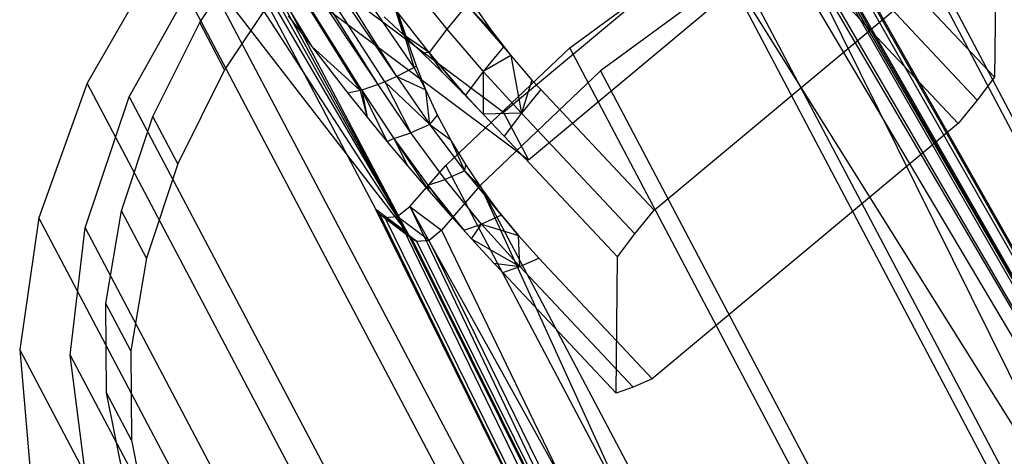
# Model space of a CAD drawing. Extents: x -263 to 235, y 0 to 1231.
# Tile 14 of 78: x 147 to 174, y 117 to 130. Entities that reach past the tile are written whole.
import ezdxf

# ---------------------------------------------------------------- set-up
doc = ezdxf.new("R2010")
doc.units = 0
doc.header["$LTSCALE"] = 25.4
doc.layers.get('0').update_dxf_attribs({"color": 13, "linetype": 'CONTINUOUS'})

# ---------------------------------------------------------------- blocks, each defined once
blk = doc.blocks.new('MONO-II-7705_STL_1')
at = {"color": 0}
for p, q in [((479.071, 105.324, 1612.911), (442.823, 174.043, 1683.542)), ((479.071, 105.324, 1612.911), (442.823, 174.043, 1683.542)), ((443.472, 173.234, 1684.662), (479.72, 104.515, 1614.031)), ((443.472, 173.234, 1684.662), (479.72, 104.515, 1614.031)), ((435.301, 158.714, 1679.065), (427.393, 170.353, 1677.684)), ((435.301, 158.714, 1679.065), (427.393, 170.353, 1677.684)), ((434.821, 158.467, 1679.649), (427.393, 170.353, 1677.684)), ((434.821, 158.467, 1679.649), (427.393, 170.353, 1677.684)), ((434.821, 158.467, 1679.649), (426.883, 170.103, 1678.339)), ((434.496, 158.319, 1680.101), (426.883, 170.103, 1678.339)), ((434.821, 158.467, 1679.649), (426.883, 170.103, 1678.339)), ((434.496, 158.319, 1680.101), (426.883, 170.103, 1678.339)), ((434.312, 158.243, 1680.38), (426.883, 170.103, 1678.339)), ((434.312, 158.243, 1680.38), (426.883, 170.103, 1678.339)), ((426.094, 169.894, 1679.863), (432.459, 159.304, 1682.216)), ((426.094, 169.894, 1679.863), (432.459, 159.304, 1682.216)), ((426.446, 169.949, 1679.072), (433.805, 158.075, 1681.259)), ((434.312, 158.243, 1680.38), (426.446, 169.949, 1679.072)), ((434.312, 158.243, 1680.38), (426.446, 169.949, 1679.072)), ((433.856, 158.089, 1681.162), (426.446, 169.949, 1679.072)), ((433.856, 158.089, 1681.162), (426.446, 169.949, 1679.072)), ((426.446, 169.949, 1679.072), (433.805, 158.075, 1681.259)), ((448.997, 166.838, 1693.721), (437.777, 157.466, 1697.081)), ((448.997, 166.838, 1693.721), (437.777, 157.466, 1697.081)), ((438.468, 156.157, 1695.736), (449.688, 165.529, 1692.376)), ((438.468, 156.157, 1695.736), (449.688, 165.529, 1692.376)), ((445.462, 164.159, 1674.444), (479.071, 105.324, 1612.911)), ((445.462, 164.159, 1674.444), (479.071, 105.324, 1612.911)), ((445.513, 163.764, 1674.111), (479.071, 105.324, 1612.911)), ((445.513, 163.764, 1674.111), (479.071, 105.324, 1612.911)), ((445.521, 163.971, 1674.27), (479.071, 105.324, 1612.911)), ((445.521, 163.971, 1674.27), (479.071, 105.324, 1612.911)), ((479.72, 104.515, 1614.031), (446.348, 163.494, 1675.546)), ((479.72, 104.515, 1614.031), (446.348, 163.494, 1675.546)), ((445.31, 163.338, 1673.877), (479.071, 105.324, 1612.911)), ((445.31, 163.338, 1673.877), (479.071, 105.324, 1612.911)), ((479.72, 104.515, 1614.031), (446.406, 163.307, 1675.372)), ((479.72, 104.515, 1614.031), (446.406, 163.307, 1675.372)), ((429.927, 162.968, 1686.213), (434.242, 154.787, 1677.804)), ((429.927, 162.968, 1686.213), (434.242, 154.787, 1677.804)), ((479.071, 105.324, 1612.911), (444.91, 162.992, 1673.81)), ((479.071, 105.324, 1612.911), (444.91, 162.992, 1673.81)), ((446.398, 163.1, 1675.212), (479.72, 104.515, 1614.031)), ((446.398, 163.1, 1675.212), (479.72, 104.515, 1614.031)), ((446.191, 162.676, 1674.973), (479.72, 104.515, 1614.031)), ((446.191, 162.676, 1674.973), (479.72, 104.515, 1614.031)), ((429.37, 159.963, 1690.337), (431.061, 162.512, 1688.725)), ((429.37, 159.963, 1690.337), (431.061, 162.512, 1688.725)), ((430.229, 162.491, 1688.119), (435.128, 154.122, 1678.906)), ((430.229, 162.491, 1688.119), (435.128, 154.122, 1678.906)), ((435.128, 154.122, 1678.906), (430.4, 162.544, 1687.921)), ((435.128, 154.122, 1678.906), (430.4, 162.544, 1687.921)), ((435.128, 154.122, 1678.906), (430.563, 162.529, 1687.71)), ((435.128, 154.122, 1678.906), (430.563, 162.529, 1687.71)), ((437.777, 157.466, 1697.081), (431.061, 162.512, 1688.725)), ((437.777, 157.466, 1697.081), (431.061, 162.512, 1688.725)), ((429.903, 162.195, 1688.44), (435.128, 154.122, 1678.906)), ((429.903, 162.195, 1688.44), (435.128, 154.122, 1678.906)), ((435.128, 154.122, 1678.906), (430.813, 162.303, 1687.315)), ((435.128, 154.122, 1678.906), (430.813, 162.303, 1687.315)), ((439.607, 159.263, 1674.716), (443.53, 162.142, 1673.928)), ((439.607, 159.263, 1674.716), (443.53, 162.142, 1673.928)), ((479.071, 105.324, 1612.911), (443.53, 162.142, 1673.928)), ((474.772, 102.913, 1613.051), (443.53, 162.142, 1673.928)), ((479.071, 105.324, 1612.911), (443.53, 162.142, 1673.928)), ((474.772, 102.913, 1613.051), (443.53, 162.142, 1673.928)), ((445.787, 162.333, 1674.901), (479.72, 104.515, 1614.031)), ((445.787, 162.333, 1674.901), (479.72, 104.515, 1614.031)), ((445.787, 162.333, 1674.901), (475.524, 102.191, 1614.139)), ((445.787, 162.333, 1674.901), (475.524, 102.191, 1614.139)), ((451.407, 162.223, 1691.127), (451.365, 158.449, 1680.461)), ((451.407, 162.223, 1691.127), (451.365, 158.449, 1680.461)), ((428.367, 161.969, 1687.871), (426.257, 158.282, 1690.375)), ((428.367, 161.969, 1687.871), (426.257, 158.282, 1690.375)), ((464.615, 93.25, 1617.24), (428.367, 161.969, 1687.871)), ((464.615, 93.25, 1617.24), (428.367, 161.969, 1687.871)), ((441.945, 154.763, 1695.228), (450.407, 161.831, 1692.694)), ((441.945, 154.763, 1695.228), (450.407, 161.831, 1692.694)), ((448.225, 161.789, 1679.292), (451.365, 158.449, 1680.461)), ((448.225, 161.789, 1679.292), (451.365, 158.449, 1680.461)), ((427.421, 157.904, 1691.34), (429.421, 161.498, 1688.87)), ((427.421, 157.904, 1691.34), (429.421, 161.498, 1688.87)), ((429.421, 161.498, 1688.87), (435.128, 154.122, 1678.906)), ((429.421, 161.498, 1688.87), (435.128, 154.122, 1678.906)), ((429.421, 161.498, 1688.87), (465.669, 92.779, 1618.239)), ((429.421, 161.498, 1688.87), (465.669, 92.779, 1618.239)), ((444.281, 161.42, 1675.016), (440.457, 158.624, 1675.774)), ((444.281, 161.42, 1675.016), (440.457, 158.624, 1675.774)), ((444.281, 161.42, 1675.016), (475.524, 102.191, 1614.139)), ((444.281, 161.42, 1675.016), (475.524, 102.191, 1614.139)), ((431.751, 161.203, 1687.38), (430.06, 158.654, 1688.991)), ((431.751, 161.203, 1687.38), (430.06, 158.654, 1688.991)), ((431.751, 161.203, 1687.38), (438.468, 156.157, 1695.736)), ((431.751, 161.203, 1687.38), (438.468, 156.157, 1695.736)), ((447.747, 161.156, 1678.768), (450.886, 157.816, 1679.937)), ((447.747, 161.156, 1678.768), (450.886, 157.816, 1679.937)), ((435.255, 160.964, 1692.089), (436.21, 159.78, 1692.669)), ((435.255, 160.964, 1692.089), (436.21, 159.78, 1692.669)), ((450.355, 157.162, 1679.496), (447.215, 160.502, 1678.327)), ((450.355, 157.162, 1679.496), (447.215, 160.502, 1678.327)), ((435.72, 159.13, 1692.129), (434.777, 160.33, 1691.562)), ((434.777, 160.33, 1691.562), (434.998, 159.627, 1691.595)), ((434.777, 160.33, 1691.562), (434.998, 159.627, 1691.595)), ((435.72, 159.13, 1692.129), (434.777, 160.33, 1691.562)), ((435.365, 158.749, 1678.994), (434.858, 160.212, 1678.479)), ((435.365, 158.749, 1678.994), (434.858, 160.212, 1678.479)), ((435.301, 158.714, 1679.065), (434.858, 160.212, 1678.479)), ((435.301, 158.714, 1679.065), (434.858, 160.212, 1678.479)), ((436.757, 160.452, 1693.12), (436.21, 159.78, 1692.669)), ((436.757, 160.452, 1693.12), (436.21, 159.78, 1692.669)), ((436.757, 160.452, 1693.12), (437.458, 159.715, 1693.494)), ((436.757, 160.452, 1693.12), (437.458, 159.715, 1693.494)), ((436.757, 160.452, 1693.12), (437.772, 159.289, 1693.637)), ((436.757, 160.452, 1693.12), (437.772, 159.289, 1693.637)), ((436.955, 160.433, 1693.242), (437.458, 159.715, 1693.494)), ((436.955, 160.433, 1693.242), (437.458, 159.715, 1693.494)), ((428.076, 157.359, 1692.206), (429.37, 159.963, 1690.337)), ((428.076, 157.359, 1692.206), (429.37, 159.963, 1690.337)), ((430.06, 158.654, 1688.991), (429.37, 159.963, 1690.337)), ((430.06, 158.654, 1688.991), (429.37, 159.963, 1690.337)), ((431.817, 160.147, 1682.422), (432.459, 159.304, 1682.216)), ((431.817, 160.147, 1682.422), (432.459, 159.304, 1682.216)), ((434.998, 159.627, 1691.595), (434.472, 160.116, 1691.202)), ((434.998, 159.627, 1691.595), (434.472, 160.116, 1691.202)), ((436.21, 159.78, 1692.669), (435.72, 159.13, 1692.129)), ((436.21, 159.78, 1692.669), (435.72, 159.13, 1692.129)), ((436.21, 159.78, 1692.669), (437.217, 158.607, 1693.179)), ((436.21, 159.78, 1692.669), (437.217, 158.607, 1693.179)), ((437.458, 159.715, 1693.494), (437.978, 159.046, 1693.729)), ((437.772, 159.289, 1693.637), (437.458, 159.715, 1693.494)), ((437.772, 159.289, 1693.637), (437.458, 159.715, 1693.494)), ((437.458, 159.715, 1693.494), (437.978, 159.046, 1693.729)), ((435.536, 159.113, 1691.958), (434.998, 159.627, 1691.595)), ((435.72, 159.13, 1692.129), (434.998, 159.627, 1691.595)), ((435.536, 159.113, 1691.958), (434.998, 159.627, 1691.595)), ((435.72, 159.13, 1692.129), (434.998, 159.627, 1691.595)), ((432.459, 159.304, 1682.216), (433.469, 158.006, 1681.967)), ((432.459, 159.304, 1682.216), (433.469, 158.006, 1681.967)), ((432.459, 159.304, 1682.216), (433.805, 158.075, 1681.259)), ((432.459, 159.304, 1682.216), (433.805, 158.075, 1681.259)), ((435.72, 159.13, 1692.129), (435.536, 159.113, 1691.958)), ((435.72, 159.13, 1692.129), (435.536, 159.113, 1691.958)), ((436.086, 158.574, 1692.29), (435.72, 159.13, 1692.129)), ((436.086, 158.574, 1692.29), (435.72, 159.13, 1692.129)), ((436.646, 158.011, 1692.591), (435.72, 159.13, 1692.129)), ((436.646, 158.011, 1692.591), (435.72, 159.13, 1692.129)), ((436.72, 157.947, 1692.631), (435.72, 159.13, 1692.129)), ((436.72, 157.947, 1692.631), (435.72, 159.13, 1692.129)), ((436.184, 156.007, 1676.128), (439.607, 159.263, 1674.716)), ((436.184, 156.007, 1676.128), (439.607, 159.263, 1674.716)), ((437.772, 159.289, 1693.637), (437.217, 158.607, 1693.179)), ((437.772, 159.289, 1693.637), (437.217, 158.607, 1693.179)), ((437.772, 159.289, 1693.637), (437.978, 159.046, 1693.729)), ((437.772, 159.289, 1693.637), (437.978, 159.046, 1693.729)), ((470.849, 100.034, 1613.839), (439.607, 159.263, 1674.716)), ((470.849, 100.034, 1613.839), (439.607, 159.263, 1674.716)), ((436.086, 158.574, 1692.29), (435.536, 159.113, 1691.958)), ((436.086, 158.574, 1692.29), (435.536, 159.113, 1691.958)), ((437.978, 159.046, 1693.729), (437.217, 158.607, 1693.179)), ((437.978, 159.046, 1693.729), (437.217, 158.607, 1693.179)), ((437.978, 159.046, 1693.729), (438.564, 158.364, 1693.968)), ((437.978, 159.046, 1693.729), (438.564, 158.364, 1693.968)), ((437.978, 159.046, 1693.729), (438.274, 157.449, 1693.618)), ((437.978, 159.046, 1693.729), (438.274, 157.449, 1693.618)), ((430.06, 158.654, 1688.991), (428.767, 156.05, 1690.861)), ((430.06, 158.654, 1688.991), (428.767, 156.05, 1690.861)), ((435.301, 158.714, 1679.065), (434.821, 158.467, 1679.649)), ((435.301, 158.714, 1679.065), (434.821, 158.467, 1679.649)), ((435.365, 158.749, 1678.994), (435.301, 158.714, 1679.065)), ((435.365, 158.749, 1678.994), (435.301, 158.714, 1679.065)), ((435.626, 158.099, 1679.223), (435.301, 158.714, 1679.065)), ((435.626, 158.099, 1679.223), (435.301, 158.714, 1679.065)), ((435.626, 158.099, 1679.223), (435.365, 158.749, 1678.994)), ((435.626, 158.099, 1679.223), (435.365, 158.749, 1678.994)), ((436.646, 158.011, 1692.591), (436.086, 158.574, 1692.29)), ((436.646, 158.011, 1692.591), (436.086, 158.574, 1692.29)), ((437.217, 158.607, 1693.179), (436.72, 157.947, 1692.631)), ((437.217, 158.607, 1693.179), (436.72, 157.947, 1692.631)), ((440.457, 158.624, 1675.774), (437.134, 155.45, 1677.156)), ((440.457, 158.624, 1675.774), (437.134, 155.45, 1677.156)), ((437.217, 158.607, 1693.179), (437.216, 157.425, 1692.859)), ((437.217, 158.607, 1693.179), (437.216, 157.425, 1692.859)), ((438.274, 157.449, 1693.618), (437.217, 158.607, 1693.179)), ((438.274, 157.449, 1693.618), (437.217, 158.607, 1693.179)), ((440.457, 158.624, 1675.774), (471.699, 99.395, 1614.897)), ((440.457, 158.624, 1675.774), (471.699, 99.395, 1614.897)), ((434.496, 158.319, 1680.101), (434.312, 158.243, 1680.38)), ((434.496, 158.319, 1680.101), (434.312, 158.243, 1680.38)), ((434.821, 158.467, 1679.649), (434.496, 158.319, 1680.101)), ((434.821, 158.467, 1679.649), (434.496, 158.319, 1680.101)), ((435.738, 157.138, 1679.861), (434.496, 158.319, 1680.101)), ((434.496, 158.319, 1680.101), (435.209, 156.906, 1680.619)), ((434.496, 158.319, 1680.101), (435.209, 156.906, 1680.619)), ((435.738, 157.138, 1679.861), (434.496, 158.319, 1680.101)), ((434.821, 158.467, 1679.649), (435.738, 157.138, 1679.861)), ((434.821, 158.467, 1679.649), (435.738, 157.138, 1679.861)), ((434.821, 158.467, 1679.649), (435.626, 158.099, 1679.223)), ((434.821, 158.467, 1679.649), (435.626, 158.099, 1679.223)), ((438.564, 158.364, 1693.968), (438.274, 157.449, 1693.618)), ((438.564, 158.364, 1693.968), (438.274, 157.449, 1693.618)), ((438.564, 158.364, 1693.968), (438.805, 158.103, 1694.059)), ((438.564, 158.364, 1693.968), (438.805, 158.103, 1694.059)), ((451.365, 158.449, 1680.461), (450.886, 157.816, 1679.937)), ((451.365, 158.449, 1680.461), (450.886, 157.816, 1679.937)), ((426.257, 158.282, 1690.375), (424.917, 154.556, 1693.312)), ((426.257, 158.282, 1690.375), (424.917, 154.556, 1693.312)), ((462.506, 89.564, 1619.743), (426.257, 158.282, 1690.375)), ((462.506, 89.564, 1619.743), (426.257, 158.282, 1690.375)), ((433.805, 158.075, 1681.259), (433.469, 158.006, 1681.967)), ((433.805, 158.075, 1681.259), (433.469, 158.006, 1681.967)), ((433.856, 158.089, 1681.162), (433.805, 158.075, 1681.259)), ((433.856, 158.089, 1681.162), (433.805, 158.075, 1681.259)), ((433.805, 158.075, 1681.259), (434.002, 157.337, 1681.881)), ((433.805, 158.075, 1681.259), (434.002, 157.337, 1681.881)), ((434.312, 158.243, 1680.38), (433.856, 158.089, 1681.162)), ((434.312, 158.243, 1680.38), (433.856, 158.089, 1681.162)), ((433.856, 158.089, 1681.162), (434.002, 157.337, 1681.881)), ((433.856, 158.089, 1681.162), (434.002, 157.337, 1681.881)), ((433.856, 158.089, 1681.162), (434.556, 156.661, 1681.843)), ((433.856, 158.089, 1681.162), (434.556, 156.661, 1681.843)), ((433.856, 158.089, 1681.162), (434.737, 156.746, 1681.43)), ((433.856, 158.089, 1681.162), (434.737, 156.746, 1681.43)), ((435.209, 156.906, 1680.619), (434.312, 158.243, 1680.38)), ((435.209, 156.906, 1680.619), (434.312, 158.243, 1680.38)), ((435.953, 157.4, 1679.469), (435.626, 158.099, 1679.223)), ((435.738, 157.138, 1679.861), (435.626, 158.099, 1679.223)), ((435.953, 157.4, 1679.469), (435.626, 158.099, 1679.223)), ((435.738, 157.138, 1679.861), (435.626, 158.099, 1679.223)), ((438.805, 158.103, 1694.059), (438.274, 157.449, 1693.618)), ((438.805, 158.103, 1694.059), (438.274, 157.449, 1693.618)), ((441.945, 154.763, 1695.228), (438.805, 158.103, 1694.059)), ((441.945, 154.763, 1695.228), (438.805, 158.103, 1694.059)), ((426.196, 154.28, 1694.237), (427.421, 157.904, 1691.34)), ((426.196, 154.28, 1694.237), (427.421, 157.904, 1691.34)), ((427.421, 157.904, 1691.34), (463.669, 89.185, 1620.709)), ((427.421, 157.904, 1691.34), (463.669, 89.185, 1620.709)), ((433.469, 158.006, 1681.967), (434.002, 157.337, 1681.881)), ((433.469, 158.006, 1681.967), (434.002, 157.337, 1681.881)), ((437.216, 157.425, 1692.859), (436.646, 158.011, 1692.591)), ((436.646, 158.011, 1692.591), (436.72, 157.947, 1692.631)), ((437.216, 157.425, 1692.859), (436.72, 157.947, 1692.631)), ((450.886, 157.816, 1679.937), (450.355, 157.162, 1679.496)), ((450.886, 157.816, 1679.937), (450.355, 157.162, 1679.496)), ((427.206, 154.749, 1694.299), (428.076, 157.359, 1692.206)), ((427.206, 154.749, 1694.299), (428.076, 157.359, 1692.206)), ((428.767, 156.05, 1690.861), (428.076, 157.359, 1692.206)), ((428.767, 156.05, 1690.861), (428.076, 157.359, 1692.206)), ((434.002, 157.337, 1681.881), (434.556, 156.661, 1681.843)), ((434.002, 157.337, 1681.881), (434.556, 156.661, 1681.843)), ((435.738, 157.138, 1679.861), (435.953, 157.4, 1679.469)), ((435.738, 157.138, 1679.861), (435.953, 157.4, 1679.469)), ((436.321, 156.711, 1679.711), (435.953, 157.4, 1679.469)), ((436.321, 156.711, 1679.711), (435.953, 157.4, 1679.469)), ((438.274, 157.449, 1693.618), (437.216, 157.425, 1692.859)), ((438.274, 157.449, 1693.618), (437.216, 157.425, 1692.859)), ((437.796, 156.815, 1693.094), (437.216, 157.425, 1692.859)), ((437.796, 156.815, 1693.094), (437.216, 157.425, 1692.859)), ((437.777, 157.466, 1697.081), (438.468, 156.157, 1695.736)), ((437.777, 157.466, 1697.081), (438.468, 156.157, 1695.736)), ((438.274, 157.449, 1693.618), (437.796, 156.815, 1693.094)), ((438.274, 157.449, 1693.618), (437.796, 156.815, 1693.094)), ((438.274, 157.449, 1693.618), (441.414, 154.109, 1694.787)), ((438.274, 157.449, 1693.618), (441.414, 154.109, 1694.787)), ((435.738, 157.138, 1679.861), (435.209, 156.906, 1680.619)), ((435.738, 157.138, 1679.861), (435.209, 156.906, 1680.619)), ((436.705, 155.856, 1680.128), (435.738, 157.138, 1679.861)), ((435.738, 157.138, 1679.861), (436.321, 156.711, 1679.711)), ((435.738, 157.138, 1679.861), (436.321, 156.711, 1679.711)), ((436.705, 155.856, 1680.128), (435.738, 157.138, 1679.861)), ((450.355, 157.162, 1679.496), (441.892, 150.094, 1682.03)), ((450.355, 157.162, 1679.496), (441.892, 150.094, 1682.03)), ((434.737, 156.746, 1681.43), (434.556, 156.661, 1681.843)), ((434.737, 156.746, 1681.43), (434.556, 156.661, 1681.843)), ((434.737, 156.746, 1681.43), (435.209, 156.906, 1680.619)), ((434.737, 156.746, 1681.43), (435.209, 156.906, 1680.619)), ((434.737, 156.746, 1681.43), (435.127, 155.98, 1681.853)), ((434.737, 156.746, 1681.43), (435.127, 155.98, 1681.853)), ((434.737, 156.746, 1681.43), (435.713, 155.298, 1681.909)), ((434.737, 156.746, 1681.43), (435.713, 155.298, 1681.909)), ((434.737, 156.746, 1681.43), (435.678, 155.454, 1681.738)), ((434.737, 156.746, 1681.43), (435.678, 155.454, 1681.738)), ((436.163, 155.618, 1680.906), (435.209, 156.906, 1680.619)), ((436.163, 155.618, 1680.906), (435.209, 156.906, 1680.619)), ((436.729, 156.031, 1679.95), (436.321, 156.711, 1679.711)), ((436.705, 155.856, 1680.128), (436.321, 156.711, 1679.711)), ((436.729, 156.031, 1679.95), (436.321, 156.711, 1679.711)), ((436.705, 155.856, 1680.128), (436.321, 156.711, 1679.711)), ((437.796, 156.815, 1693.094), (440.935, 153.476, 1694.263)), ((437.796, 156.815, 1693.094), (440.935, 153.476, 1694.263)), ((434.556, 156.661, 1681.843), (435.127, 155.98, 1681.853)), ((434.556, 156.661, 1681.843), (435.127, 155.98, 1681.853)), ((428.767, 156.05, 1690.861), (427.896, 153.44, 1692.954)), ((428.767, 156.05, 1690.861), (427.896, 153.44, 1692.954)), ((435.127, 155.98, 1681.853), (435.713, 155.298, 1681.909)), ((435.127, 155.98, 1681.853), (435.713, 155.298, 1681.909)), ((435.186, 154.87, 1676.722), (436.184, 156.007, 1676.128)), ((435.186, 154.87, 1676.722), (436.184, 156.007, 1676.128)), ((436.705, 155.856, 1680.128), (436.163, 155.618, 1680.906)), ((436.705, 155.856, 1680.128), (436.163, 155.618, 1680.906)), ((436.184, 156.007, 1676.128), (467.427, 96.778, 1615.25)), ((436.184, 156.007, 1676.128), (467.427, 96.778, 1615.25)), ((436.705, 155.856, 1680.128), (436.729, 156.031, 1679.95)), ((436.705, 155.856, 1680.128), (436.729, 156.031, 1679.95)), ((437.177, 155.363, 1680.185), (436.705, 155.856, 1680.128)), ((437.177, 155.363, 1680.185), (436.705, 155.856, 1680.128)), ((437.663, 154.706, 1680.415), (436.705, 155.856, 1680.128)), ((437.663, 154.706, 1680.415), (436.705, 155.856, 1680.128)), ((437.72, 154.624, 1680.45), (436.705, 155.856, 1680.128)), ((437.72, 154.624, 1680.45), (436.705, 155.856, 1680.128)), ((437.177, 155.363, 1680.185), (436.729, 156.031, 1679.95)), ((437.177, 155.363, 1680.185), (436.729, 156.031, 1679.95)), ((435.678, 155.454, 1681.738), (436.163, 155.618, 1680.906)), ((435.678, 155.454, 1681.738), (436.163, 155.618, 1680.906)), ((437.17, 154.383, 1681.239), (436.163, 155.618, 1680.906)), ((437.17, 154.383, 1681.239), (436.163, 155.618, 1680.906)), ((435.678, 155.454, 1681.738), (435.713, 155.298, 1681.909)), ((435.678, 155.454, 1681.738), (435.713, 155.298, 1681.909)), ((435.678, 155.454, 1681.738), (436.312, 154.618, 1682.01)), ((435.678, 155.454, 1681.738), (436.312, 154.618, 1682.01)), ((435.678, 155.454, 1681.738), (436.678, 154.216, 1682.084)), ((435.678, 155.454, 1681.738), (436.678, 154.216, 1682.084)), ((437.134, 155.45, 1677.156), (436.063, 154.211, 1677.812)), ((437.134, 155.45, 1677.156), (436.063, 154.211, 1677.812)), ((437.134, 155.45, 1677.156), (468.377, 96.221, 1616.279)), ((437.134, 155.45, 1677.156), (468.377, 96.221, 1616.279)), ((437.134, 155.45, 1677.156), (465.669, 92.779, 1618.239)), ((437.134, 155.45, 1677.156), (465.669, 92.779, 1618.239)), ((437.663, 154.706, 1680.415), (437.177, 155.363, 1680.185)), ((437.663, 154.706, 1680.415), (437.177, 155.363, 1680.185)), ((435.713, 155.298, 1681.909), (436.312, 154.618, 1682.01)), ((435.713, 155.298, 1681.909), (436.312, 154.618, 1682.01)), ((464.615, 93.25, 1617.24), (434.242, 154.787, 1677.804)), ((434.242, 154.787, 1677.804), (434.352, 154.643, 1677.615)), ((464.615, 93.25, 1617.24), (434.242, 154.787, 1677.804)), ((435.128, 154.122, 1678.906), (434.242, 154.787, 1677.804)), ((435.128, 154.122, 1678.906), (434.242, 154.787, 1677.804)), ((434.242, 154.787, 1677.804), (434.352, 154.643, 1677.615)), ((434.838, 154.591, 1677.013), (435.186, 154.87, 1676.722)), ((434.838, 154.591, 1677.013), (435.186, 154.87, 1676.722)), ((435.186, 154.87, 1676.722), (464.615, 93.25, 1617.24)), ((435.186, 154.87, 1676.722), (464.615, 93.25, 1617.24)), ((435.186, 154.87, 1676.722), (467.427, 96.778, 1615.25)), ((435.186, 154.87, 1676.722), (467.427, 96.778, 1615.25)), ((435.186, 154.87, 1676.722), (436.063, 154.211, 1677.812)), ((435.186, 154.87, 1676.722), (436.063, 154.211, 1677.812)), ((441.414, 154.109, 1694.787), (441.945, 154.763, 1695.228)), ((441.414, 154.109, 1694.787), (441.945, 154.763, 1695.228)), ((424.917, 154.556, 1693.312), (424.388, 150.91, 1696.588)), ((424.917, 154.556, 1693.312), (424.388, 150.91, 1696.588)), ((461.165, 85.838, 1622.68), (424.917, 154.556, 1693.312)), ((461.165, 85.838, 1622.68), (424.917, 154.556, 1693.312)), ((426.775, 152.183, 1696.575), (427.206, 154.749, 1694.299)), ((426.775, 152.183, 1696.575), (427.206, 154.749, 1694.299)), ((427.896, 153.44, 1692.954), (427.206, 154.749, 1694.299)), ((427.896, 153.44, 1692.954), (427.206, 154.749, 1694.299)), ((434.352, 154.643, 1677.615), (434.494, 154.56, 1677.411)), ((464.615, 93.25, 1617.24), (434.352, 154.643, 1677.615)), ((464.615, 93.25, 1617.24), (434.352, 154.643, 1677.615)), ((435.238, 153.977, 1678.716), (434.352, 154.643, 1677.615)), ((435.238, 153.977, 1678.716), (434.352, 154.643, 1677.615)), ((434.352, 154.643, 1677.615), (434.494, 154.56, 1677.411)), ((434.494, 154.56, 1677.411), (434.838, 154.591, 1677.013)), ((434.494, 154.56, 1677.411), (434.838, 154.591, 1677.013)), ((434.494, 154.56, 1677.411), (464.615, 93.25, 1617.24)), ((434.494, 154.56, 1677.411), (464.615, 93.25, 1617.24)), ((435.378, 153.895, 1678.512), (434.494, 154.56, 1677.411)), ((435.378, 153.895, 1678.512), (434.494, 154.56, 1677.411)), ((434.838, 154.591, 1677.013), (464.615, 93.25, 1617.24)), ((434.838, 154.591, 1677.013), (464.615, 93.25, 1617.24)), ((435.719, 153.929, 1678.109), (434.838, 154.591, 1677.013)), ((435.719, 153.929, 1678.109), (434.838, 154.591, 1677.013)), ((436.312, 154.618, 1682.01), (436.892, 153.973, 1682.15)), ((436.678, 154.216, 1682.084), (436.312, 154.618, 1682.01)), ((437.72, 154.624, 1680.45), (437.17, 154.383, 1681.239)), ((437.72, 154.624, 1680.45), (437.17, 154.383, 1681.239)), ((438.189, 154.062, 1680.641), (437.663, 154.706, 1680.415)), ((437.663, 154.706, 1680.415), (437.72, 154.624, 1680.45)), ((437.72, 154.624, 1680.45), (438.189, 154.062, 1680.641)), ((425.788, 150.751, 1697.462), (426.196, 154.28, 1694.237)), ((425.788, 150.751, 1697.462), (426.196, 154.28, 1694.237)), ((426.196, 154.28, 1694.237), (462.444, 85.562, 1623.606)), ((426.196, 154.28, 1694.237), (462.444, 85.562, 1623.606)), ((436.678, 154.216, 1682.084), (437.17, 154.383, 1681.239)), ((436.678, 154.216, 1682.084), (437.17, 154.383, 1681.239)), ((436.678, 154.216, 1682.084), (436.892, 153.973, 1682.15)), ((436.892, 153.973, 1682.15), (437.17, 154.383, 1681.239)), ((436.892, 153.973, 1682.15), (437.17, 154.383, 1681.239)), ((438.226, 153.204, 1681.619), (437.17, 154.383, 1681.239)), ((437.17, 154.383, 1681.239), (438.189, 154.062, 1680.641)), ((437.17, 154.383, 1681.239), (438.189, 154.062, 1680.641)), ((438.226, 153.204, 1681.619), (437.17, 154.383, 1681.239)), ((435.238, 153.977, 1678.716), (435.128, 154.122, 1678.906)), ((435.128, 154.122, 1678.906), (465.669, 92.779, 1618.239)), ((435.128, 154.122, 1678.906), (465.669, 92.779, 1618.239)), ((435.238, 153.977, 1678.716), (435.128, 154.122, 1678.906)), ((435.238, 153.977, 1678.716), (465.669, 92.779, 1618.239)), ((435.378, 153.895, 1678.512), (435.238, 153.977, 1678.716)), ((435.238, 153.977, 1678.716), (465.669, 92.779, 1618.239)), ((435.378, 153.895, 1678.512), (435.238, 153.977, 1678.716)), ((436.063, 154.211, 1677.812), (435.719, 153.929, 1678.109)), ((436.063, 154.211, 1677.812), (435.719, 153.929, 1678.109)), ((436.063, 154.211, 1677.812), (465.669, 92.779, 1618.239)), ((436.063, 154.211, 1677.812), (465.669, 92.779, 1618.239)), ((436.892, 153.973, 1682.15), (437.509, 153.303, 1682.341)), ((436.892, 153.973, 1682.15), (437.509, 153.303, 1682.341)), ((436.892, 153.973, 1682.15), (438.226, 153.204, 1681.619)), ((436.892, 153.973, 1682.15), (438.226, 153.204, 1681.619)), ((438.753, 153.433, 1680.861), (438.189, 154.062, 1680.641)), ((438.226, 153.204, 1681.619), (438.189, 154.062, 1680.641)), ((438.753, 153.433, 1680.861), (438.189, 154.062, 1680.641)), ((438.226, 153.204, 1681.619), (438.189, 154.062, 1680.641)), ((440.935, 153.476, 1694.263), (441.414, 154.109, 1694.787)), ((440.935, 153.476, 1694.263), (441.414, 154.109, 1694.787)), ((435.719, 153.929, 1678.109), (435.378, 153.895, 1678.512)), ((435.719, 153.929, 1678.109), (435.378, 153.895, 1678.512)), ((465.669, 92.779, 1618.239), (435.378, 153.895, 1678.512)), ((465.669, 92.779, 1618.239), (435.378, 153.895, 1678.512)), ((465.669, 92.779, 1618.239), (435.719, 153.929, 1678.109)), ((465.669, 92.779, 1618.239), (435.719, 153.929, 1678.109)), ((427.896, 153.44, 1692.954), (427.465, 150.874, 1695.229)), ((427.896, 153.44, 1692.954), (427.465, 150.874, 1695.229)), ((438.226, 153.204, 1681.619), (438.753, 153.433, 1680.861)), ((438.226, 153.204, 1681.619), (438.753, 153.433, 1680.861)), ((438.753, 153.433, 1680.861), (441.892, 150.094, 1682.03)), ((438.753, 153.433, 1680.861), (441.892, 150.094, 1682.03)), ((440.893, 149.703, 1683.597), (440.935, 153.476, 1694.263)), ((440.893, 149.703, 1683.597), (440.935, 153.476, 1694.263)), ((437.509, 153.303, 1682.341), (437.753, 153.042, 1682.428)), ((437.509, 153.303, 1682.341), (437.753, 153.042, 1682.428)), ((437.509, 153.303, 1682.341), (438.226, 153.204, 1681.619)), ((437.509, 153.303, 1682.341), (438.226, 153.204, 1681.619)), ((437.753, 153.042, 1682.428), (438.226, 153.204, 1681.619)), ((437.753, 153.042, 1682.428), (438.226, 153.204, 1681.619)), ((438.226, 153.204, 1681.619), (441.366, 149.864, 1682.788)), ((438.226, 153.204, 1681.619), (441.366, 149.864, 1682.788)), ((440.893, 149.703, 1683.597), (437.753, 153.042, 1682.428)), ((440.893, 149.703, 1683.597), (437.753, 153.042, 1682.428)), ((427.465, 150.874, 1695.229), (426.775, 152.183, 1696.575)), ((426.792, 149.71, 1698.99), (426.775, 152.183, 1696.575)), ((427.465, 150.874, 1695.229), (426.775, 152.183, 1696.575)), ((426.792, 149.71, 1698.99), (426.775, 152.183, 1696.575)), ((424.388, 150.91, 1696.588), (424.689, 147.461, 1700.098)), ((460.637, 82.192, 1625.957), (424.388, 150.91, 1696.588)), ((424.388, 150.91, 1696.588), (424.689, 147.461, 1700.098)), ((460.637, 82.192, 1625.957), (424.388, 150.91, 1696.588)), ((426.211, 147.436, 1700.904), (425.788, 150.751, 1697.462)), ((425.788, 150.751, 1697.462), (462.037, 82.032, 1626.83)), ((425.788, 150.751, 1697.462), (462.037, 82.032, 1626.83)), ((426.211, 147.436, 1700.904), (425.788, 150.751, 1697.462)), ((427.465, 150.874, 1695.229), (427.482, 148.401, 1697.644)), ((427.465, 150.874, 1695.229), (427.482, 148.401, 1697.644)), ((441.366, 149.864, 1682.788), (440.893, 149.703, 1683.597)), ((441.366, 149.864, 1682.788), (440.893, 149.703, 1683.597)), ((441.892, 150.094, 1682.03), (441.366, 149.864, 1682.788)), ((441.892, 150.094, 1682.03), (441.366, 149.864, 1682.788)), ((427.482, 148.401, 1697.644), (426.792, 149.71, 1698.99)), ((427.256, 147.376, 1701.498), (426.792, 149.71, 1698.99)), ((427.482, 148.401, 1697.644), (426.792, 149.71, 1698.99)), ((427.256, 147.376, 1701.498), (426.792, 149.71, 1698.99)), ((427.482, 148.401, 1697.644), (427.946, 146.067, 1700.152)), ((427.482, 148.401, 1697.644), (427.946, 146.067, 1700.152))]:
    blk.add_line(p, q, dxfattribs=at)

msp = doc.modelspace()

# ---------------------------------------------------------------- block references
at = {"color": 25}
msp.add_blockref('MONO-II-7705_STL_1', (-277.331, -30.516, -27.224), dxfattribs=at)

doc.saveas('drawing.dxf')
